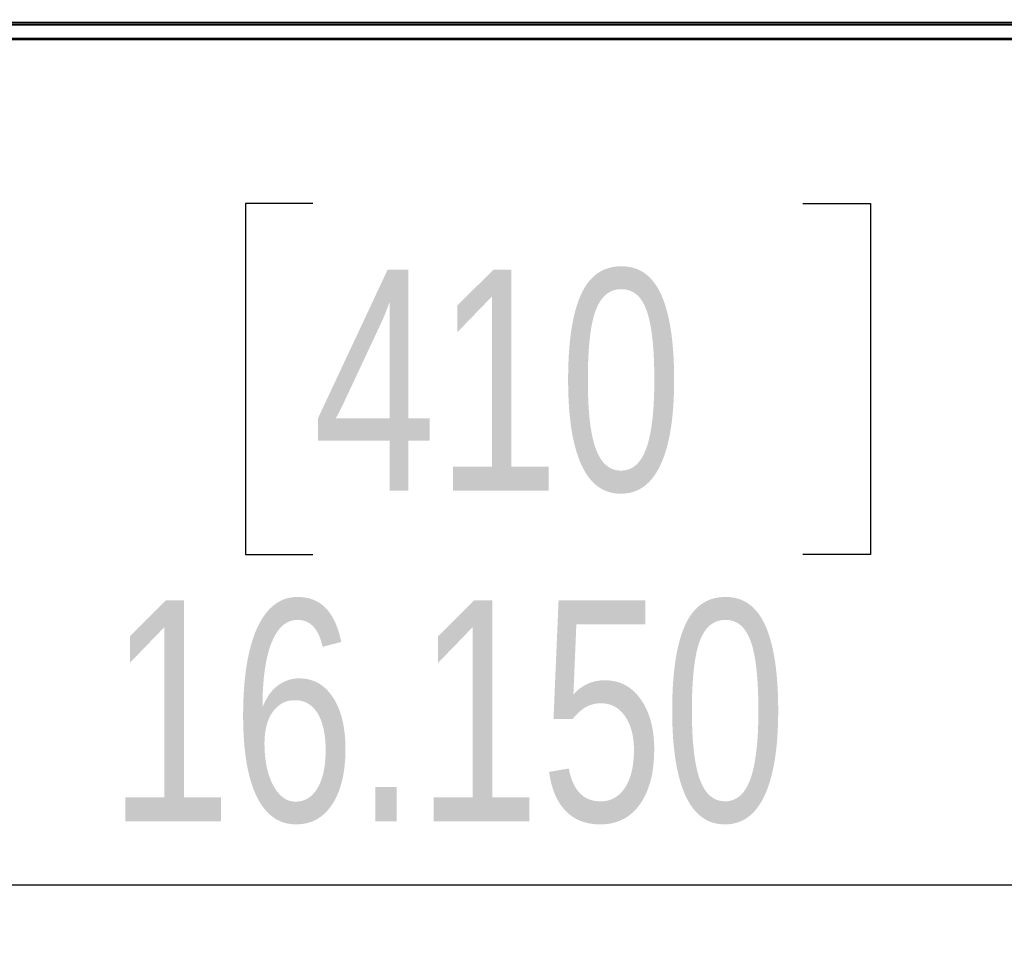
# Model space of a CAD drawing. Header units: inches. Extents: x 0.3 to 33.8, y 0.2 to 21.7.
# Tile 22 of 72: x 12.2 to 12.8, y 9.1 to 9.7. Entities that reach past the tile are written whole.
import ezdxf

# ---------------------------------------------------------------- set-up
doc = ezdxf.new("R2010")
doc.units = ezdxf.units.IN
doc.header["$MEASUREMENT"] = 0
doc.layers.add('BORDERS', color=7, linetype='Continuous')
doc.styles.add('SLDTEXTSTYLE0', font='TXT', dxfattribs={"width": 0.75})
doc.dimstyles.new('SLDDIMSTYLE0', dxfattribs={"dimtxt": 0.137795, "dimasz": 0.14, "dimexe": 0, "dimexo": 0.0625, "dimgap": 0.034449, "dimtad": 1, "dimdec": 3, "dimlfac": 10, "dimrnd": 1e-09, "dimzin": 4, "dimdsep": 46, "dimtxsty": 'SLDTEXTSTYLE0', "dimblk1": 'CLOSED', "dimblk2": 'CLOSED', "dimsah": 1, "dimcen": 0.09, "dimadec": 0, "dimazin": 1, "dimtfac": 1, "dimtdec": 3, "dimtofl": 0, "dimtmove": 0, "dimatfit": 3, "dimldrblk": 'CLOSED', "dimfxl": 0, "dimfrac": 2, "dimtolj": 1, "dimtzin": 12, "dimarcsym": 0})

# ---------------------------------------------------------------- blocks, each defined once
blk = doc.blocks.new('_Closed')
at = {"color": 0, "linetype": 'ByBlock', "lineweight": -2}
for p, q in [((-1, 0.166667), (0, 0)), ((-1, 0.166667), (-1, -0.166667)), ((0, 0), (-1, -0.166667)), ((0, 0), (-1, 0))]:
    blk.add_line(p, q, dxfattribs=at)
blk = doc.blocks.new('_D_1')
at = {"layer": 'BORDERS'}
for p, q in [((11.70706, 9.65736), (11.70706, 9.1178)), ((13.32206, 9.65424), (13.32206, 9.1178)), ((12.39126, 9.58209), (12.34927, 9.58209)), ((12.34927, 9.58209), (12.34927, 9.36334)), ((12.6967, 9.58209), (12.73869, 9.58209)), ((12.73869, 9.58209), (12.73869, 9.36334)), ((12.34927, 9.36334), (12.39126, 9.36334)), ((12.73869, 9.36334), (12.6967, 9.36334)), ((13.32206, 9.15717), (11.70706, 9.15717))]:
    blk.add_line(p, q, dxfattribs=at)
at = {"layer": 'BORDERS', "xscale": 0.14, "yscale": 0.14, "rotation": 180.0000000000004}
blk.add_blockref('_Closed', (11.70706, 9.15717, 0.19404), dxfattribs=at)
at = {"layer": 'BORDERS', "xscale": 0.14, "yscale": 0.14}
blk.add_blockref('_Closed', (13.32206, 9.15717, 0.19404), dxfattribs=at)
at = {"layer": 'BORDERS', "char_height": 0.137795, "attachment_point": 1, "style": 'SLDTEXTSTYLE0'}
for s, insert in [('410', (12.39126, 9.54096)), ('16.150', (12.26399, 9.3348))]:
    blk.add_mtext(s, dxfattribs=dict(at, insert=insert))

msp = doc.modelspace()

# ---------------------------------------------------------------- linework, layer by layer
at = {"color": 7, "linetype": 'Continuous', "lineweight": 25}
for p, q in [((3.73206, 9.69523), (13.31206, 9.69523)), ((3.73206, 9.69423), (13.31206, 9.69423)), ((13.31206, 9.69323), (3.73206, 9.69323)), ((3.73206, 9.68523), (13.31206, 9.68523)), ((13.31206, 9.68423), (3.73206, 9.68423))]:
    msp.add_line(p, q, dxfattribs=at)

# ---------------------------------------------------------------- dimensions: what is measured, and where the dimension line sits
at = {"layer": 'BORDERS'}
dim = msp.add_linear_dim(base=(11.70706, 9.15717), p1=(13.32206, 9.69361), p2=(11.70706, 9.69673), dimstyle='SLDDIMSTYLE0', dxfattribs=at)
dim.commit()
dim.dimension.update_dxf_attribs({"geometry": '_D_1', "text_midpoint": (12.54398, 9.15717), "dimtype": 160})

doc.saveas('drawing.dxf')
